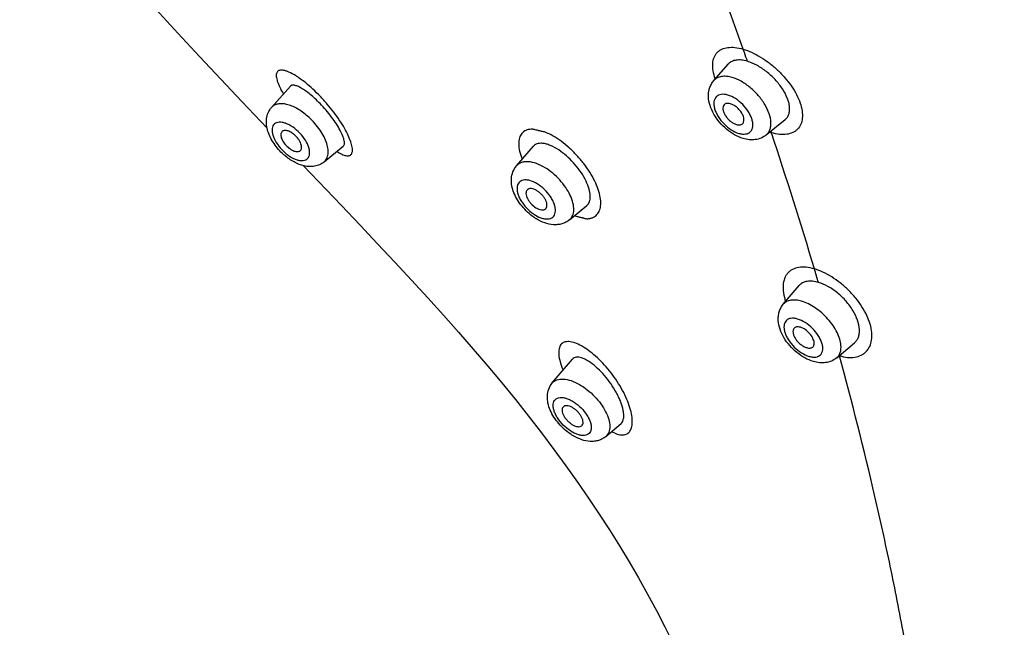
# Model space of a CAD drawing. Header units: millimetres. Extents: x 163 to 790, y -558 to 214.
# Tile 5 of 40: x 400 to 437, y -340 to -317. Entities that reach past the tile are written whole.
import ezdxf

# ---------------------------------------------------------------- set-up
doc = ezdxf.new("R2010")
doc.units = ezdxf.units.MM
doc.header["$LTSCALE"] = 23.1
doc.layers.get('0').update_dxf_attribs({"linetype": 'CONTINUOUS'})

msp = doc.modelspace()

# ---------------------------------------------------------------- linework, layer by layer
at = {"color": 7, "linetype": 'CONTINUOUS'}
for p, q in [((426.223, -319.549), (426.776, -318.923)), ((409.472, -320.568), (410.182, -319.764)), ((428.208, -321.609), (428.923, -321.023)), ((411.461, -322.633), (412.185, -322.04)), ((418.752, -322.778), (419.397, -322.036)), ((420.753, -324.828), (421.408, -324.286)), ((428.852, -328.025), (429.45, -327.32)), ((430.876, -330.052), (431.549, -329.483)), ((420.102, -331.005), (420.868, -330.103)), ((422.13, -333.031), (422.707, -332.541))]:
    msp.add_line(p, q, dxfattribs=at)
at = {"color": 9, "linetype": 'CONTINUOUS'}
for p, q in [((428.381, -321.467), (428.401, -321.528)), ((421.282, -329.645), (421.212, -329.604)), ((430.974, -329.976), (430.972, -329.971))]:
    msp.add_line(p, q, dxfattribs=at)
at = {"color": 7, "linetype": 'CONTINUOUS'}
for points in [[(399.932, -310.937), (400.753, -311.916), (401.646, -312.962), (402.527, -313.977), (403.395, -314.962), (404.25, -315.919), (405.093, -316.85), (405.923, -317.756), (406.742, -318.639), (407.549, -319.502), (408.347, -320.346), (409.301, -321.349)], [(410.662, -322.772), (412.115, -324.288), (412.812, -325.019), (413.487, -325.732), (414.14, -326.427), (414.771, -327.107), (415.383, -327.775), (415.976, -328.432), (416.551, -329.081), (417.111, -329.725), (417.657, -330.364), (418.187, -331.001), (418.704, -331.635), (419.206, -332.267), (419.694, -332.896), (420.165, -333.521), (420.619, -334.142), (421.057, -334.758), (421.476, -335.366), (421.88, -335.971), (422.269, -336.572), (422.646, -337.173), (423.012, -337.778), (423.367, -338.387), (423.711, -339.001), (424.046, -339.62), (424.37, -340.245), (424.684, -340.876)]]:
    msp.add_lwpolyline(points, dxfattribs=at)
at = {"color": 9, "linetype": 'CONTINUOUS'}
for centre, radius, start, end in [((148.485, -415.287), 295.207, 19.16775, 20.32907), ((428.307, -318.766), 2.156, 199.4766, 199.605), ((428.906, -319.754), 1.845, 251.8847, 254.1167), ((257.58, -378.285), 180.004, 16.65744, 18.37936), ((411.093, -321.004), 1.697, 229.1528, 230.5466), ((411.078, -321.023), 1.673, 230.5479, 231.222), ((275.692, -372.815), 161.083, 16.45106, 16.64031), ((431.427, -328.378), 1.66, 253.9532, 254.1526)]:
    msp.add_arc(centre, radius, start, end, dxfattribs=at)
at = {"color": 7, "linetype": 'CONTINUOUS'}
for centre, radius, start, end in [((411.449, -320.658), 2.278, 228.0381, 229.1535), ((420.523, -323.111), 1.965, 235.3538, 238.7805), ((421.896, -331.311), 1.969, 236.3967, 240.0853)]:
    msp.add_arc(centre, radius, start, end, dxfattribs=at)
at = {"color": 9, "linetype": 'CONTINUOUS'}
for points, knots in [([(415.718, -240.98), (417.992, -241.641), (421.399, -242.863), (425.862, -244.86), (430.477, -247.199), (436.221, -250.632), (442.912, -255.435), (449.364, -260.883), (455.46, -266.878), (461.089, -273.311), (466.149, -280.067), (470.549, -287.023), (473.637, -292.953), (475.698, -297.692), (477.015, -301.174), (478.116, -304.61), (478.995, -307.984), (479.649, -311.282), (480.074, -314.489), (480.268, -317.59), (480.231, -320.571), (479.961, -323.419), (479.461, -326.12), (478.732, -328.663), (478.086, -330.269), (477.726, -331.038)], [0, 0, 0, 0, 0.059551, 0.09081, 0.122966, 0.189643, 0.258895, 0.329917, 0.401835, 0.473743, 0.544736, 0.61394, 0.680552, 0.712669, 0.743887, 0.77414, 0.803375, 0.831556, 0.85866, 0.884682, 0.90964, 0.933573, 0.956546, 0.978649, 1, 1, 1, 1]), ([(477.725, -331.039), (476.589, -330.694), (474.885, -330.133), (472.62, -329.322), (470.324, -328.458), (468.03, -327.549), (465.731, -326.624), (464, -325.928), (462.269, -325.235), (459.964, -324.32), (457.096, -323.195), (453.674, -321.888), (450.291, -320.641), (446.956, -319.465), (442.632, -318), (437.378, -316.317), (431.254, -314.465), (427.257, -313.298), (425.304, -312.729)], [0, 0, 0, 0, 0.064116, 0.096855, 0.129889, 0.196575, 0.230112, 0.2637, 0.297288, 0.330831, 0.397599, 0.463646, 0.528619, 0.592275, 0.654584, 0.775115, 0.890186, 1, 1, 1, 1]), ([(426.274, -319.485), (426.239, -319.386), (426.187, -319.195), (426.167, -318.918), (426.208, -318.711), (426.276, -318.575), (426.342, -318.488), (426.424, -318.417), (426.555, -318.34), (426.758, -318.286), (427.034, -318.289), (427.226, -318.33), (427.326, -318.36)], [0, 0, 0, 0, 0.151054, 0.282689, 0.397127, 0.449967, 0.501343, 0.552655, 0.605329, 0.719111, 0.849733, 1, 1, 1, 1]), ([(427.326, -318.36), (427.437, -318.392), (427.664, -318.479), (427.995, -318.657), (428.323, -318.882), (428.634, -319.146), (428.916, -319.439), (429.159, -319.752), (429.354, -320.072), (429.493, -320.388), (429.571, -320.689), (429.583, -320.965), (429.528, -321.206), (429.422, -321.37), (429.309, -321.466), (429.174, -321.543), (428.97, -321.599), (428.692, -321.599), (428.501, -321.558), (428.401, -321.528)], [0, 0, 0, 0, 0.067271, 0.140674, 0.218265, 0.29798, 0.377604, 0.454929, 0.527955, 0.595012, 0.655032, 0.707766, 0.754247, 0.797019, 0.818278, 0.840071, 0.886783, 0.939706, 1, 1, 1, 1]), ([(427.326, -318.36), (427.339, -318.399), (427.392, -318.552), (427.445, -318.705), (427.485, -318.82)], [0, 0, 0, 0, 0.250565, 1, 1, 1, 1]), ([(410.374, -319.362), (410.295, -319.313), (410.179, -319.249), (410.026, -319.189), (409.931, -319.163), (409.848, -319.153), (409.778, -319.16), (409.72, -319.185), (409.678, -319.228), (409.654, -319.287), (409.646, -319.36), (409.654, -319.447), (409.677, -319.546), (409.716, -319.659), (409.792, -319.835), (409.865, -319.969), (409.919, -320.062)], [0, 0, 0, 0, 0.169082, 0.238365, 0.297575, 0.347325, 0.388912, 0.42477, 0.458801, 0.495581, 0.53876, 0.590561, 0.652119, 0.723901, 0.806, 1, 1, 1, 1]), ([(410.507, -319.448), (410.496, -319.441), (410.452, -319.411), (410.408, -319.382), (410.374, -319.362)], [0, 0, 0, 0, 0.259176, 1, 1, 1, 1]), ([(411.941, -322.24), (412.002, -322.278), (412.092, -322.328), (412.21, -322.375), (412.285, -322.395), (412.351, -322.402), (412.409, -322.395), (412.458, -322.375), (412.495, -322.339), (412.52, -322.29), (412.534, -322.229), (412.536, -322.156), (412.522, -322.035), (412.473, -321.856), (412.373, -321.616), (412.23, -321.344), (412.046, -321.049), (411.826, -320.744), (411.58, -320.439), (411.316, -320.148), (411.044, -319.881), (410.776, -319.647), (410.595, -319.509), (410.507, -319.448)], [0, 0, 0, 0, 0.051013, 0.071974, 0.090054, 0.105504, 0.118769, 0.13061, 0.142145, 0.154605, 0.168976, 0.185916, 0.205796, 0.254876, 0.316463, 0.389509, 0.472148, 0.561718, 0.655078, 0.748793, 0.839458, 0.924077, 1, 1, 1, 1]), ([(426.916, -319.433), (426.847, -319.413), (426.712, -319.385), (426.516, -319.388), (426.347, -319.44), (426.258, -319.509), (426.223, -319.549)], [0, 0, 0, 0, 0.294411, 0.553859, 0.784408, 1, 1, 1, 1]), ([(428.208, -321.609), (428.238, -321.584), (428.294, -321.524), (428.351, -321.411), (428.382, -321.28), (428.389, -321.074), (428.323, -320.788), (428.157, -320.443), (427.912, -320.107), (427.61, -319.81), (427.277, -319.576), (427.035, -319.468), (426.916, -319.433)], [0, 0, 0, 0, 0.041321, 0.084141, 0.130258, 0.180859, 0.296898, 0.431348, 0.57783, 0.727514, 0.870991, 1, 1, 1, 1]), ([(426.75, -320.1), (426.706, -320.087), (426.622, -320.069), (426.498, -320.07), (426.391, -320.1), (426.305, -320.162), (426.247, -320.25), (426.218, -320.36), (426.219, -320.486), (426.248, -320.624), (426.303, -320.769), (426.412, -320.969), (426.597, -321.2), (426.863, -321.42), (427.068, -321.521), (427.169, -321.551)], [0, 0, 0, 0, 0.059651, 0.112425, 0.159411, 0.203156, 0.247288, 0.295292, 0.349421, 0.410484, 0.478155, 0.551314, 0.706972, 0.861779, 1, 1, 1, 1]), ([(427.169, -321.551), (427.213, -321.564), (427.298, -321.581), (427.421, -321.581), (427.528, -321.55), (427.614, -321.489), (427.672, -321.4), (427.701, -321.291), (427.7, -321.165), (427.671, -321.027), (427.616, -320.882), (427.507, -320.682), (427.322, -320.451), (427.056, -320.231), (426.852, -320.13), (426.75, -320.1)], [0, 0, 0, 0, 0.059651, 0.112425, 0.159411, 0.203156, 0.247288, 0.295292, 0.349421, 0.410484, 0.478155, 0.551314, 0.706972, 0.861779, 1, 1, 1, 1]), ([(410.833, -320.896), (410.709, -320.79), (410.516, -320.65), (410.242, -320.516), (410.051, -320.452), (409.873, -320.423), (409.712, -320.431), (409.574, -320.477), (409.501, -320.535), (409.472, -320.568)], [0, 0, 0, 0, 0.320952, 0.466894, 0.599463, 0.717375, 0.821071, 0.913395, 1, 1, 1, 1]), ([(411.461, -322.633), (411.482, -322.615), (411.521, -322.576), (411.583, -322.476), (411.622, -322.318), (411.61, -322.102), (411.544, -321.863), (411.427, -321.611), (411.265, -321.357), (411.066, -321.114), (410.913, -320.966), (410.833, -320.896)], [0, 0, 0, 0, 0.040423, 0.081729, 0.171499, 0.276492, 0.398614, 0.53632, 0.6859, 0.842348, 1, 1, 1, 1]), ([(410.419, -321.424), (410.334, -321.351), (410.2, -321.255), (410.011, -321.169), (409.881, -321.133), (409.763, -321.123), (409.658, -321.142), (409.574, -321.191), (409.516, -321.269), (409.487, -321.369), (409.487, -321.485), (409.514, -321.615), (409.586, -321.806), (409.736, -322.043), (409.894, -322.211), (409.983, -322.288)], [0, 0, 0, 0, 0.152424, 0.220688, 0.281704, 0.335031, 0.381464, 0.423471, 0.465053, 0.510383, 0.56227, 0.621804, 0.688746, 0.839487, 1, 1, 1, 1]), ([(410.03, -322.327), (410.114, -322.395), (410.245, -322.481), (410.428, -322.556), (410.553, -322.585), (410.666, -322.587), (410.764, -322.562), (410.842, -322.507), (410.893, -322.427), (410.916, -322.326), (410.913, -322.211), (410.884, -322.083), (410.81, -321.896), (410.662, -321.663), (410.506, -321.499), (410.419, -321.424)], [0, 0, 0, 0, 0.150433, 0.217068, 0.276349, 0.328127, 0.373538, 0.415346, 0.457584, 0.504117, 0.557373, 0.61819, 0.686214, 0.838481, 1, 1, 1, 1]), ([(419.835, -321.507), (419.79, -321.496), (419.699, -321.474), (419.585, -321.449), (419.494, -321.426), (419.427, -321.408), (419.362, -321.395), (419.284, -321.39), (419.196, -321.408), (419.099, -321.436), (419.015, -321.484), (418.946, -321.549), (418.892, -321.63), (418.854, -321.725), (418.833, -321.834), (418.825, -322.003), (418.861, -322.243), (418.923, -322.434), (418.963, -322.535)], [0, 0, 0, 0, 0.071349, 0.14202, 0.177814, 0.213561, 0.247599, 0.278364, 0.332741, 0.383569, 0.431604, 0.478674, 0.526826, 0.577937, 0.633488, 0.694507, 0.834751, 1, 1, 1, 1]), ([(420.944, -324.671), (420.965, -324.676), (421.008, -324.688), (421.072, -324.703), (421.136, -324.72), (421.189, -324.734), (421.232, -324.744), (421.265, -324.752), (421.297, -324.761), (421.33, -324.771), (421.361, -324.779), (421.401, -324.784), (421.448, -324.785), (421.5, -324.778), (421.55, -324.767), (421.598, -324.754), (421.658, -324.732), (421.727, -324.694), (421.798, -324.631), (421.854, -324.553), (421.913, -324.426), (421.947, -324.229), (421.925, -323.962), (421.847, -323.664), (421.713, -323.345), (421.528, -323.016), (421.3, -322.691), (421.036, -322.381), (420.748, -322.098), (420.446, -321.853), (420.144, -321.652), (419.937, -321.548), (419.835, -321.507)], [0, 0, 0, 0, 0.013466, 0.026821, 0.04025, 0.053772, 0.060445, 0.067147, 0.074022, 0.080977, 0.087655, 0.093871, 0.105301, 0.115942, 0.12621, 0.136277, 0.146093, 0.165087, 0.183865, 0.203094, 0.223379, 0.268806, 0.322555, 0.385092, 0.455619, 0.532593, 0.613899, 0.697135, 0.779744, 0.859234, 0.933354, 1, 1, 1, 1]), ([(419.828, -322.853), (419.724, -322.79), (419.521, -322.688), (419.254, -322.622), (419.063, -322.624), (418.94, -322.649), (418.834, -322.7), (418.776, -322.75), (418.752, -322.778)], [0, 0, 0, 0, 0.313858, 0.582901, 0.699779, 0.80613, 0.904794, 1, 1, 1, 1]), ([(420.753, -324.828), (420.778, -324.807), (420.824, -324.759), (420.875, -324.669), (420.907, -324.564), (420.924, -324.402), (420.892, -324.171), (420.785, -323.884), (420.614, -323.59), (420.389, -323.308), (420.127, -323.056), (419.93, -322.914), (419.828, -322.853)], [0, 0, 0, 0, 0.040518, 0.082148, 0.126383, 0.174321, 0.283249, 0.410086, 0.55145, 0.70157, 0.853484, 1, 1, 1, 1]), ([(419.528, -323.461), (419.44, -323.408), (419.306, -323.345), (419.123, -323.312), (419.006, -323.317), (418.906, -323.352), (418.828, -323.417), (418.78, -323.508), (418.761, -323.618), (418.77, -323.744), (418.807, -323.88), (418.869, -324.023), (418.985, -324.218), (419.175, -324.441), (419.362, -324.588), (419.461, -324.648)], [0, 0, 0, 0, 0.136439, 0.194506, 0.245443, 0.290656, 0.333134, 0.376857, 0.425331, 0.480575, 0.543114, 0.612374, 0.687034, 0.844849, 1, 1, 1, 1]), ([(419.461, -324.648), (419.549, -324.701), (419.684, -324.765), (419.866, -324.798), (419.983, -324.793), (420.083, -324.758), (420.161, -324.693), (420.209, -324.602), (420.228, -324.491), (420.219, -324.366), (420.182, -324.23), (420.12, -324.087), (420.004, -323.892), (419.814, -323.669), (419.627, -323.522), (419.528, -323.461)], [0, 0, 0, 0, 0.136439, 0.194506, 0.245443, 0.290656, 0.333134, 0.376857, 0.425331, 0.480575, 0.543114, 0.612374, 0.687034, 0.844849, 1, 1, 1, 1]), ([(430.03, -326.687), (429.927, -326.656), (429.73, -326.615), (429.445, -326.617), (429.236, -326.679), (429.101, -326.764), (429.016, -326.843), (428.947, -326.937), (428.875, -327.086), (428.832, -327.311), (428.849, -327.61), (428.902, -327.816), (428.937, -327.923)], [0, 0, 0, 0, 0.145206, 0.272167, 0.384108, 0.436674, 0.488428, 0.540726, 0.59485, 0.712412, 0.846993, 1, 1, 1, 1]), ([(430.974, -329.976), (431.073, -330.006), (431.267, -330.046), (431.55, -330.041), (431.761, -329.98), (431.901, -329.897), (432.021, -329.794), (432.138, -329.623), (432.208, -329.371), (432.21, -329.082), (432.145, -328.768), (432.018, -328.44), (431.834, -328.109), (431.599, -327.787), (431.324, -327.485), (431.018, -327.215), (430.695, -326.986), (430.367, -326.806), (430.141, -326.719), (430.03, -326.687)], [0, 0, 0, 0, 0.059485, 0.112464, 0.160214, 0.182865, 0.205148, 0.250182, 0.298699, 0.352878, 0.413653, 0.480807, 0.553356, 0.629735, 0.708054, 0.786234, 0.862201, 0.934045, 1, 1, 1, 1]), ([(429.546, -327.909), (429.475, -327.888), (429.339, -327.86), (429.143, -327.863), (428.974, -327.915), (428.886, -327.985), (428.852, -328.025)], [0, 0, 0, 0, 0.297128, 0.557353, 0.786737, 1, 1, 1, 1]), ([(430.876, -330.052), (430.905, -330.027), (430.958, -329.967), (431.033, -329.813), (431.048, -329.595), (430.994, -329.336), (430.891, -329.082), (430.738, -328.825), (430.543, -328.578), (430.316, -328.352), (430.068, -328.158), (429.812, -328.007), (429.633, -327.935), (429.546, -327.909)], [0, 0, 0, 0, 0.040585, 0.082719, 0.177939, 0.262827, 0.358972, 0.464229, 0.575329, 0.688385, 0.799323, 0.904273, 1, 1, 1, 1]), ([(429.391, -328.584), (429.348, -328.571), (429.264, -328.554), (429.143, -328.553), (429.038, -328.582), (428.954, -328.642), (428.898, -328.728), (428.872, -328.835), (428.875, -328.958), (428.906, -329.092), (428.963, -329.233), (429.073, -329.429), (429.26, -329.655), (429.526, -329.87), (429.729, -329.969), (429.829, -329.999)], [0, 0, 0, 0, 0.059956, 0.112774, 0.159479, 0.202628, 0.245984, 0.293233, 0.346772, 0.407475, 0.475027, 0.548294, 0.704721, 0.860702, 1, 1, 1, 1]), ([(429.829, -329.999), (429.873, -330.012), (429.956, -330.029), (430.078, -330.029), (430.183, -330), (430.267, -329.941), (430.323, -329.855), (430.349, -329.748), (430.346, -329.625), (430.315, -329.491), (430.258, -329.35), (430.148, -329.154), (429.961, -328.928), (429.695, -328.713), (429.492, -328.613), (429.391, -328.584)], [0, 0, 0, 0, 0.059956, 0.112774, 0.159479, 0.202628, 0.245984, 0.293233, 0.346772, 0.407475, 0.475027, 0.548294, 0.704721, 0.860702, 1, 1, 1, 1]), ([(421.212, -329.604), (421.129, -329.558), (420.976, -329.485), (420.777, -329.436), (420.641, -329.438), (420.556, -329.457), (420.483, -329.495), (420.403, -329.573), (420.358, -329.688), (420.344, -329.818), (420.348, -329.986), (420.397, -330.228), (420.466, -330.422), (420.508, -330.527)], [0, 0, 0, 0, 0.152102, 0.273951, 0.324932, 0.370748, 0.413395, 0.45553, 0.548607, 0.6043, 0.667526, 0.817968, 1, 1, 1, 1]), ([(422.349, -332.846), (422.417, -332.883), (422.517, -332.931), (422.653, -332.967), (422.744, -332.978), (422.827, -332.973), (422.903, -332.951), (422.969, -332.913), (423.025, -332.859), (423.069, -332.789), (423.116, -332.67), (423.139, -332.484), (423.117, -332.228), (423.046, -331.934), (422.928, -331.614), (422.766, -331.281), (422.566, -330.946), (422.262, -330.52), (421.919, -330.14), (421.554, -329.827), (421.372, -329.699), (421.282, -329.645)], [0, 0, 0, 0, 0.050092, 0.07164, 0.091123, 0.108902, 0.125501, 0.141618, 0.158071, 0.175639, 0.194937, 0.240256, 0.295764, 0.361309, 0.435548, 0.516496, 0.601679, 0.688441, 0.85589, 0.931919, 1, 1, 1, 1]), ([(433.418, -340.573), (433.256, -339.695), (432.91, -337.936), (432.133, -334.394), (431.459, -331.744), (430.974, -329.976)], [0, 0, 0, 0, 0.246168, 0.4943, 1, 1, 1, 1]), ([(420.102, -331.005), (420.125, -330.979), (420.179, -330.931), (420.279, -330.881), (420.395, -330.856), (420.578, -330.852), (420.834, -330.911), (421.031, -331.005), (421.132, -331.063)], [0, 0, 0, 0, 0.094403, 0.192354, 0.298164, 0.414735, 0.684117, 1, 1, 1, 1]), ([(421.132, -331.063), (421.236, -331.122), (421.437, -331.261), (421.709, -331.51), (421.944, -331.79), (422.126, -332.083), (422.245, -332.37), (422.286, -332.602), (422.275, -332.766), (422.247, -332.871), (422.199, -332.961), (422.155, -333.01), (422.13, -333.031)], [0, 0, 0, 0, 0.146035, 0.298383, 0.449495, 0.591979, 0.719607, 0.828564, 0.876126, 0.919716, 0.960475, 1, 1, 1, 1]), ([(420.861, -332.868), (420.761, -332.811), (420.574, -332.671), (420.38, -332.455), (420.258, -332.265), (420.19, -332.126), (420.153, -332.011), (420.138, -331.924), (420.132, -331.846), (420.141, -331.758), (420.182, -331.665), (420.252, -331.598), (420.347, -331.56), (420.458, -331.551), (420.583, -331.571), (420.718, -331.616), (420.808, -331.661), (420.853, -331.687)], [0, 0, 0, 0, 0.155369, 0.314763, 0.390527, 0.460957, 0.524588, 0.553615, 0.580738, 0.629569, 0.672985, 0.714481, 0.7583, 0.807793, 0.864619, 0.928967, 1, 1, 1, 1]), ([(420.853, -331.687), (420.953, -331.744), (421.14, -331.885), (421.334, -332.1), (421.456, -332.29), (421.524, -332.429), (421.561, -332.544), (421.576, -332.632), (421.582, -332.709), (421.573, -332.798), (421.532, -332.89), (421.462, -332.957), (421.367, -332.995), (421.256, -333.004), (421.131, -332.985), (420.996, -332.939), (420.906, -332.894), (420.861, -332.868)], [0, 0, 0, 0, 0.155369, 0.314763, 0.390527, 0.460957, 0.524588, 0.553615, 0.580738, 0.629569, 0.672985, 0.714481, 0.7583, 0.807793, 0.864619, 0.928967, 1, 1, 1, 1])]:
    msp.add_open_spline(points, degree=3, knots=knots, dxfattribs=at)
at = {"color": 7, "linetype": 'CONTINUOUS'}
for points, knots in [([(427.485, -318.82), (427.412, -318.799), (427.273, -318.769), (427.073, -318.768), (426.901, -318.816), (426.81, -318.884), (426.776, -318.923)], [0, 0, 0, 0, 0.301478, 0.56365, 0.791677, 1, 1, 1, 1]), ([(428.923, -321.023), (428.954, -320.998), (429.01, -320.937), (429.065, -320.823), (429.092, -320.69), (429.09, -320.541), (429.061, -320.38), (428.983, -320.144), (428.819, -319.844), (428.549, -319.505), (428.222, -319.205), (427.865, -318.968), (427.61, -318.857), (427.485, -318.82)], [0, 0, 0, 0, 0.04005, 0.081405, 0.126061, 0.175361, 0.229954, 0.28991, 0.423939, 0.571337, 0.722991, 0.868918, 1, 1, 1, 1]), ([(427.331, -321.746), (427.218, -321.713), (426.995, -321.616), (426.693, -321.404), (426.427, -321.138), (426.212, -320.834), (426.064, -320.508), (426.009, -320.222), (426.019, -319.998), (426.055, -319.835), (426.121, -319.682), (426.186, -319.591), (426.223, -319.549)], [0, 0, 0, 0, 0.124209, 0.254903, 0.388755, 0.520592, 0.646411, 0.765892, 0.824441, 0.882806, 0.941303, 1, 1, 1, 1]), ([(411.31, -320.424), (411.248, -320.36), (411.126, -320.241), (410.942, -320.079), (410.766, -319.944), (410.606, -319.84), (410.464, -319.767), (410.359, -319.732), (410.287, -319.724), (410.244, -319.728), (410.208, -319.74), (410.189, -319.755), (410.182, -319.764)], [0, 0, 0, 0, 0.19323, 0.373538, 0.535866, 0.676215, 0.791873, 0.881829, 0.917702, 0.948329, 0.975061, 1, 1, 1, 1]), ([(409.925, -322.353), (409.789, -322.23), (409.608, -322.025), (409.426, -321.718), (409.328, -321.482), (409.274, -321.242), (409.272, -321), (409.333, -320.766), (409.419, -320.628), (409.472, -320.568)], [0, 0, 0, 0, 0.270504, 0.401243, 0.526405, 0.646551, 0.764053, 0.881527, 1, 1, 1, 1]), ([(412.185, -322.04), (412.196, -322.031), (412.215, -322.007), (412.23, -321.958), (412.232, -321.898), (412.223, -321.826), (412.202, -321.743), (412.155, -321.61), (412.066, -321.423), (411.924, -321.183), (411.745, -320.927), (411.539, -320.67), (411.388, -320.504), (411.31, -320.424)], [0, 0, 0, 0, 0.022078, 0.047457, 0.078341, 0.115865, 0.160493, 0.212287, 0.336289, 0.484031, 0.649255, 0.824117, 1, 1, 1, 1]), ([(426.608, -320.471), (426.589, -320.492), (426.563, -320.549), (426.562, -320.65), (426.594, -320.762), (426.654, -320.879), (426.74, -320.99), (426.843, -321.089), (426.955, -321.166), (427.036, -321.202), (427.076, -321.214)], [0, 0, 0, 0, 0.084673, 0.184236, 0.302941, 0.438313, 0.583983, 0.731698, 0.872858, 1, 1, 1, 1]), ([(426.85, -320.43), (426.826, -320.423), (426.779, -320.413), (426.71, -320.414), (426.651, -320.433), (426.62, -320.457), (426.608, -320.471)], [0, 0, 0, 0, 0.294472, 0.553884, 0.784382, 1, 1, 1, 1]), ([(427.301, -321.19), (427.311, -321.182), (427.331, -321.161), (427.359, -321.106), (427.368, -321.018), (427.342, -320.904), (427.283, -320.783), (427.198, -320.666), (427.092, -320.562), (426.976, -320.48), (426.892, -320.442), (426.85, -320.43)], [0, 0, 0, 0, 0.041347, 0.084173, 0.180387, 0.296432, 0.430929, 0.577499, 0.727296, 0.87089, 1, 1, 1, 1]), ([(427.076, -321.214), (427.098, -321.22), (427.14, -321.229), (427.202, -321.231), (427.257, -321.219), (427.288, -321.201), (427.301, -321.19)], [0, 0, 0, 0, 0.29107, 0.551371, 0.784641, 1, 1, 1, 1]), ([(409.861, -321.49), (409.849, -321.504), (409.829, -321.54), (409.819, -321.605), (409.828, -321.679), (409.864, -321.792), (409.949, -321.934), (410.042, -322.034), (410.095, -322.08)], [0, 0, 0, 0, 0.081851, 0.174285, 0.281933, 0.40557, 0.691037, 1, 1, 1, 1]), ([(410.335, -321.604), (410.292, -321.567), (410.206, -321.505), (410.088, -321.454), (410, -321.439), (409.945, -321.442), (409.896, -321.458), (409.871, -321.478), (409.861, -321.49)], [0, 0, 0, 0, 0.321153, 0.599209, 0.717197, 0.820958, 0.91334, 1, 1, 1, 1]), ([(410.554, -322.21), (410.569, -322.198), (410.594, -322.164), (410.61, -322.1), (410.606, -322.025), (410.583, -321.941), (410.542, -321.853), (410.466, -321.734), (410.391, -321.653), (410.335, -321.604)], [0, 0, 0, 0, 0.081337, 0.171196, 0.276293, 0.398535, 0.536378, 0.686107, 1, 1, 1, 1]), ([(428.208, -321.609), (428.148, -321.658), (428.015, -321.738), (427.791, -321.797), (427.558, -321.799), (427.406, -321.768), (427.331, -321.746)], [0, 0, 0, 0, 0.249214, 0.497432, 0.746348, 1, 1, 1, 1]), ([(410.095, -322.08), (410.136, -322.116), (410.217, -322.175), (410.329, -322.226), (410.413, -322.244), (410.467, -322.245), (410.515, -322.234), (410.543, -322.219), (410.554, -322.21)], [0, 0, 0, 0, 0.316057, 0.59346, 0.712997, 0.819059, 0.913389, 1, 1, 1, 1]), ([(420.421, -322.232), (420.32, -322.16), (420.165, -322.065), (419.954, -321.977), (419.812, -321.937), (419.683, -321.922), (419.568, -321.933), (419.469, -321.969), (419.418, -322.012), (419.397, -322.036)], [0, 0, 0, 0, 0.333428, 0.479521, 0.60996, 0.724667, 0.825112, 0.914892, 1, 1, 1, 1]), ([(411.461, -322.633), (411.409, -322.675), (411.295, -322.745), (411.103, -322.803), (410.904, -322.815), (410.705, -322.788), (410.509, -322.728), (410.25, -322.606), (410.07, -322.479), (409.959, -322.382)], [0, 0, 0, 0, 0.120814, 0.240747, 0.360135, 0.480479, 0.603787, 0.731538, 1, 1, 1, 1]), ([(421.408, -324.286), (421.431, -324.268), (421.472, -324.223), (421.514, -324.137), (421.537, -324.036), (421.544, -323.874), (421.501, -323.642), (421.384, -323.347), (421.207, -323.039), (420.979, -322.739), (420.716, -322.464), (420.521, -322.304), (420.421, -322.232)], [0, 0, 0, 0, 0.035223, 0.072549, 0.113682, 0.159705, 0.26784, 0.396712, 0.541678, 0.695871, 0.851342, 1, 1, 1, 1]), ([(419.406, -324.728), (419.238, -324.612), (419.011, -324.401), (418.777, -324.072), (418.644, -323.812), (418.563, -323.542), (418.544, -323.269), (418.6, -323.003), (418.694, -322.846), (418.752, -322.778)], [0, 0, 0, 0, 0.267355, 0.399762, 0.527054, 0.648552, 0.766107, 0.88271, 1, 1, 1, 1]), ([(419.521, -323.723), (419.485, -323.701), (419.414, -323.666), (419.308, -323.639), (419.226, -323.645), (419.175, -323.67), (419.155, -323.687), (419.146, -323.697)], [0, 0, 0, 0, 0.314209, 0.583548, 0.805915, 0.904688, 1, 1, 1, 1]), ([(419.146, -323.697), (419.131, -323.714), (419.109, -323.759), (419.103, -323.839), (419.12, -323.93), (419.16, -324.027), (419.22, -324.125), (419.322, -324.249), (419.416, -324.328), (419.485, -324.37)], [0, 0, 0, 0, 0.082474, 0.177239, 0.288894, 0.417056, 0.558141, 0.706704, 1, 1, 1, 1]), ([(419.844, -324.412), (419.862, -324.397), (419.892, -324.356), (419.905, -324.275), (419.893, -324.183), (419.855, -324.082), (419.795, -323.98), (419.717, -323.882), (419.625, -323.794), (419.557, -323.744), (419.521, -323.723)], [0, 0, 0, 0, 0.081647, 0.173501, 0.282537, 0.409499, 0.551003, 0.701273, 0.853335, 1, 1, 1, 1]), ([(419.485, -324.37), (419.519, -324.39), (419.585, -324.424), (419.685, -324.451), (419.774, -324.45), (419.825, -324.428), (419.844, -324.412)], [0, 0, 0, 0, 0.309967, 0.579782, 0.806221, 1, 1, 1, 1]), ([(420.753, -324.828), (420.711, -324.863), (420.619, -324.924), (420.467, -324.984), (420.306, -325.013), (420.087, -325.015), (419.809, -324.952), (419.604, -324.852), (419.505, -324.792)], [0, 0, 0, 0, 0.122878, 0.245215, 0.367072, 0.489114, 0.737826, 1, 1, 1, 1]), ([(430.181, -327.197), (430.107, -327.175), (429.964, -327.145), (429.757, -327.148), (429.579, -327.203), (429.486, -327.277), (429.45, -327.32)], [0, 0, 0, 0, 0.296846, 0.556793, 0.786124, 1, 1, 1, 1]), ([(431.549, -329.483), (431.582, -329.455), (431.641, -329.39), (431.702, -329.269), (431.735, -329.128), (431.742, -328.911), (431.673, -328.609), (431.495, -328.247), (431.234, -327.897), (430.913, -327.588), (430.56, -327.346), (430.306, -327.233), (430.181, -327.197)], [0, 0, 0, 0, 0.042101, 0.085687, 0.132415, 0.183402, 0.299544, 0.433506, 0.579306, 0.728385, 0.87141, 1, 1, 1, 1]), ([(429.991, -330.194), (429.88, -330.162), (429.658, -330.065), (429.355, -329.858), (429.087, -329.597), (428.869, -329.299), (428.716, -328.978), (428.655, -328.697), (428.659, -328.474), (428.691, -328.312), (428.754, -328.159), (428.816, -328.067), (428.852, -328.025)], [0, 0, 0, 0, 0.12435, 0.255332, 0.38943, 0.521317, 0.646944, 0.766101, 0.824516, 0.8828, 0.941279, 1, 1, 1, 1]), ([(429.5, -328.897), (429.475, -328.89), (429.428, -328.88), (429.359, -328.881), (429.3, -328.899), (429.27, -328.924), (429.258, -328.938)], [0, 0, 0, 0, 0.297137, 0.557351, 0.786736, 1, 1, 1, 1]), ([(429.258, -328.938), (429.24, -328.958), (429.215, -329.015), (429.218, -329.114), (429.251, -329.224), (429.314, -329.339), (429.401, -329.449), (429.505, -329.545), (429.618, -329.621), (429.699, -329.657), (429.739, -329.668)], [0, 0, 0, 0, 0.08329, 0.181931, 0.300254, 0.435713, 0.581836, 0.730244, 0.872188, 1, 1, 1, 1]), ([(429.964, -329.645), (429.974, -329.636), (429.993, -329.615), (430.018, -329.561), (430.024, -329.485), (430.005, -329.395), (429.955, -329.272), (429.851, -329.125), (429.691, -328.982), (429.564, -328.916), (429.5, -328.897)], [0, 0, 0, 0, 0.040646, 0.082842, 0.178204, 0.263218, 0.359506, 0.575713, 0.799617, 1, 1, 1, 1]), ([(429.739, -329.668), (429.761, -329.675), (429.803, -329.684), (429.865, -329.685), (429.92, -329.673), (429.951, -329.655), (429.964, -329.645)], [0, 0, 0, 0, 0.293582, 0.554651, 0.786913, 1, 1, 1, 1]), ([(421.753, -330.395), (421.664, -330.317), (421.529, -330.213), (421.344, -330.108), (421.221, -330.056), (421.11, -330.029), (421.012, -330.025), (420.928, -330.048), (420.885, -330.083), (420.868, -330.103)], [0, 0, 0, 0, 0.351614, 0.502005, 0.633439, 0.745788, 0.840708, 0.922714, 1, 1, 1, 1]), ([(430.876, -330.052), (430.816, -330.102), (430.682, -330.184), (430.456, -330.245), (430.221, -330.248), (430.067, -330.217), (429.991, -330.194)], [0, 0, 0, 0, 0.249478, 0.497649, 0.746343, 1, 1, 1, 1]), ([(422.707, -332.541), (422.726, -332.525), (422.76, -332.482), (422.793, -332.402), (422.81, -332.303), (422.81, -332.188), (422.793, -332.058), (422.76, -331.916), (422.711, -331.763), (422.646, -331.604), (422.567, -331.44), (422.444, -331.216), (422.265, -330.947), (422.023, -330.651), (421.844, -330.475), (421.753, -330.395)], [0, 0, 0, 0, 0.030197, 0.064181, 0.103658, 0.149455, 0.201751, 0.260288, 0.324501, 0.393613, 0.466701, 0.542741, 0.699275, 0.854487, 1, 1, 1, 1]), ([(420.806, -332.951), (420.721, -332.894), (420.558, -332.767), (420.341, -332.547), (420.159, -332.304), (420.019, -332.045), (419.93, -331.777), (419.903, -331.503), (419.952, -331.233), (420.044, -331.074), (420.102, -331.005)], [0, 0, 0, 0, 0.133154, 0.268034, 0.400683, 0.528025, 0.649264, 0.766401, 0.882734, 1, 1, 1, 1]), ([(420.869, -331.938), (420.833, -331.918), (420.765, -331.886), (420.663, -331.862), (420.585, -331.869), (420.536, -331.892), (420.518, -331.909), (420.51, -331.918)], [0, 0, 0, 0, 0.316234, 0.585905, 0.807436, 0.905494, 1, 1, 1, 1]), ([(420.51, -331.918), (420.495, -331.935), (420.474, -331.981), (420.47, -332.061), (420.491, -332.152), (420.535, -332.25), (420.599, -332.348), (420.679, -332.441), (420.771, -332.523), (420.838, -332.569), (420.873, -332.589)], [0, 0, 0, 0, 0.080621, 0.174379, 0.28599, 0.414807, 0.556854, 0.706261, 0.856253, 1, 1, 1, 1]), ([(421.216, -332.625), (421.234, -332.61), (421.262, -332.568), (421.273, -332.487), (421.257, -332.394), (421.215, -332.294), (421.152, -332.192), (421.07, -332.094), (420.975, -332.008), (420.905, -331.959), (420.869, -331.938)], [0, 0, 0, 0, 0.079753, 0.170581, 0.279651, 0.40741, 0.550041, 0.701309, 0.853811, 1, 1, 1, 1]), ([(420.873, -332.589), (420.906, -332.608), (420.97, -332.639), (421.066, -332.663), (421.151, -332.662), (421.199, -332.64), (421.216, -332.625)], [0, 0, 0, 0, 0.311935, 0.582096, 0.807722, 1, 1, 1, 1]), ([(422.13, -333.031), (422.089, -333.066), (422.001, -333.126), (421.853, -333.187), (421.696, -333.218), (421.483, -333.223), (421.213, -333.167), (421.012, -333.074), (420.914, -333.017)], [0, 0, 0, 0, 0.123414, 0.246176, 0.36827, 0.490317, 0.73848, 1, 1, 1, 1])]:
    msp.add_open_spline(points, degree=3, knots=knots, dxfattribs=at)

doc.saveas('drawing.dxf')
